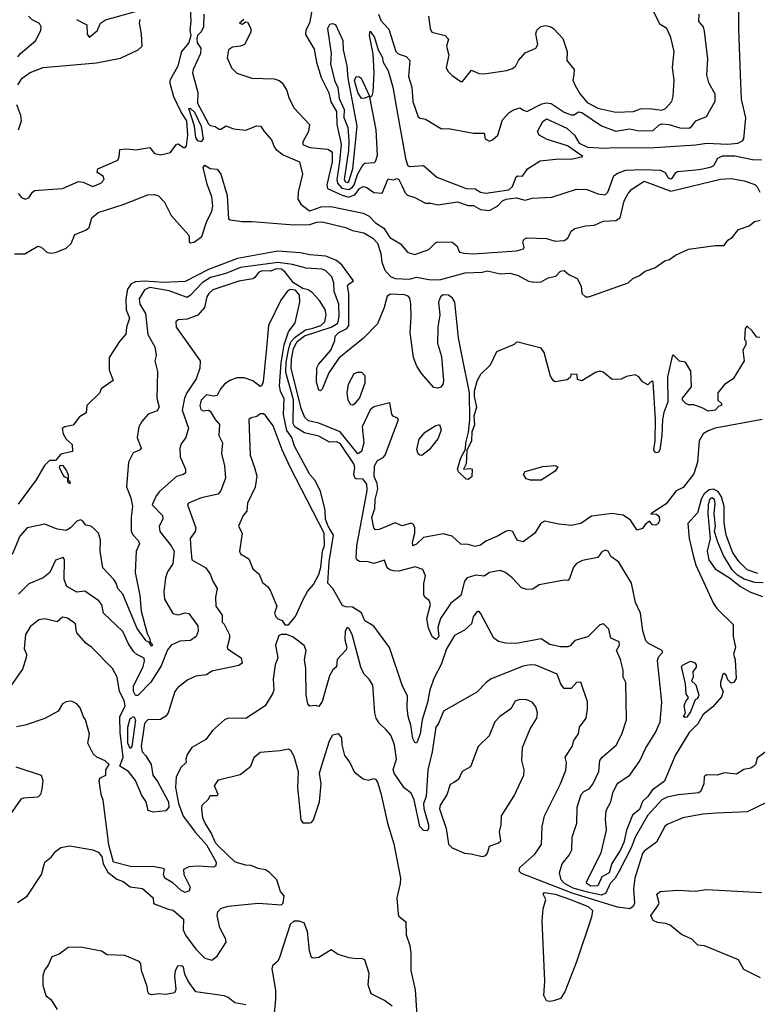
# Model space of a CAD drawing. Extents: x 1552033 to 1694788, y 811965 to 917215.
# Tile 178 of 256: x 1634774 to 1638921, y 848516 to 854054. Entities that reach past the tile are written whole.
import ezdxf

# ---------------------------------------------------------------- set-up
doc = ezdxf.new("R2010")
doc.units = 0

msp = doc.modelspace()

# ---------------------------------------------------------------- linework, layer by layer
at = {"layer": '0CON20XD'}
for points in [[(1636415.8, 854105), (1636402.5, 854035), (1636383.3, 853995), (1636381.2, 853971.2), (1636428.9, 853888.9), (1636442.8, 853815), (1636469.6, 853729.6), (1636512.6, 853642.6), (1636522.6, 853592.6), (1636555, 853537.5), (1636557.5, 853465), (1636582.2, 853355), (1636571.3, 853255), (1636557.4, 853155), (1636560.6, 853135), (1636585, 853107.5), (1636625, 853099.7), (1636645, 853111.5), (1636654.2, 853125), (1636675, 853187.2), (1636705, 853239.1), (1636715, 853246.5), (1636768.7, 853251.3), (1636775, 853255.8), (1636785, 853291.4), (1636777.6, 853435), (1636741.7, 853618.3), (1636755, 853626.7), (1636762.1, 853647.9), (1636766.1, 853756.1), (1636761.9, 853861.9), (1636741.1, 853965), (1636745, 853990), (1636768.8, 853955), (1636788.8, 853885), (1636811.2, 853845), (1636816.7, 853815), (1636845, 853766.7), (1636871.1, 853675), (1636898.7, 853525), (1636943, 853275), (1636955.2, 853235.2), (1636965, 853228.7), (1637045, 853234.4), (1637118.7, 853168.7), (1637284.7, 853105.3), (1637335, 853102.1), (1637365.6, 853085), (1637395, 853078.8), (1637525, 853096.8), (1637544, 853116), (1637565, 853170), (1637575, 853176), (1637601.2, 853175), (1637628.8, 853215), (1637700.2, 853259.8), (1637805, 853271.6), (1637875, 853269.6), (1637940, 853285), (1637853.8, 853345), (1637739.3, 853380.7), (1637693.8, 853405), (1637685.5, 853425), (1637715, 853480.8), (1637735, 853497.5), (1637850.3, 853445), (1637892.4, 853405), (1637919.7, 853359.7), (1637966.9, 853336.9), (1638065, 853331.6), (1638115, 853336.2), (1638315, 853332.7), (1638575, 853350.9), (1638635, 853360.2), (1638755.2, 853354.8), (1638811.1, 853358.9), (1638837.6, 853372.4), (1638845.8, 853385), (1638856.8, 853503.2), (1638832, 853608), (1638826.5, 853746.5), (1638816.5, 854003.5), (1638818.3, 854295)], [(1634765, 853077.1), (1634784.7, 853054.7), (1634805, 853044.5), (1634825, 853052.5), (1634845, 853084.7), (1634857.1, 853092.9), (1635015, 853105.3), (1635105, 853144.4), (1635130.3, 853140.3), (1635185, 853115.8), (1635230, 853135), (1635248, 853155), (1635243.9, 853173.9), (1635210, 853195), (1635212.5, 853215), (1635325, 853263.8), (1635333, 853283), (1635336.7, 853323.3), (1635375, 853328), (1635425, 853322), (1635505.6, 853335.6), (1635532.3, 853302.3), (1635565, 853293.5), (1635622.5, 853307.5), (1635655, 853353.3), (1635665, 853355.6), (1635695, 853335.4), (1635705, 853335.5), (1635712.5, 853345), (1635719.7, 853405), (1635712.8, 853485), (1635681, 853535), (1635640.6, 853620.6), (1635620.6, 853695), (1635620.5, 853715), (1635665.6, 853795), (1635685.7, 853875), (1635725, 853921.6), (1635737.6, 853965), (1635732.1, 853995), (1635737.1, 854045), (1635730.8, 854189.2)], [(1635092.2, 854055), (1635151.4, 854025), (1635153.3, 853973.3), (1635165, 853956.7), (1635208.6, 853991.4), (1635228.7, 854035), (1635255.6, 854054.4), (1635512.8, 854125)], [(1638125, 853534.7), (1638225, 853538.6), (1638265, 853552.3), (1638314.7, 853555.3), (1638385, 853544.7), (1638404.2, 853555), (1638440, 853595), (1638448.8, 853625), (1638453.3, 853715), (1638444.1, 853785), (1638454.6, 853874.6), (1638435.8, 853955), (1638412.5, 854005), (1638375, 854026.7), (1638335, 854103.6)], [(1634762.8, 853687.2), (1634787.5, 853725), (1634832.7, 853757.3), (1634905, 853785.9), (1635205, 853811.3), (1635341.3, 853838.7), (1635440, 853885), (1635462.5, 853905), (1635459.4, 853975), (1635446.9, 854035), (1635451.9, 854055)], [(1634763.5, 853845), (1634778.2, 853865), (1634865, 853937.4), (1634893.4, 853995), (1634894.6, 854015), (1634885, 854033.5), (1634844.3, 854054.3), (1634824.1, 854075)], [(1635809, 854085), (1635806.7, 854015), (1635794.7, 853985.3), (1635774.2, 853965), (1635769.5, 853950.5), (1635771.4, 853925), (1635791.3, 853895), (1635790.1, 853865), (1635748.3, 853775), (1635745.4, 853755), (1635774.7, 853645), (1635772.7, 853585), (1635835, 853469.4), (1635845, 853459.4), (1635872.7, 853452.7), (1635895, 853438.8), (1635905, 853438.8), (1635935, 853456.7), (1635975, 853441.2), (1636045, 853432.5), (1636105, 853456.7), (1636130, 853455), (1636147.5, 853425), (1636188.8, 853378.8), (1636206.7, 853335), (1636216.7, 853325), (1636254.3, 853294.3), (1636346.7, 853255), (1636364, 853185), (1636338.6, 853085), (1636337.5, 853045), (1636355, 853016.2), (1636395, 852984), (1636405, 852980), (1636468.2, 853001.8), (1636523.7, 853003.7), (1636705, 852965.3), (1636739.2, 852949.2), (1636775, 852911.3), (1636820.8, 852880.8), (1636855, 852828.6), (1636915, 852794.2), (1636955.3, 852745.3), (1636995, 852733.2), (1637075, 852762.5), (1637111.2, 852798.8), (1637125, 852804.5), (1637205, 852802), (1637232.3, 852782.3), (1637247.3, 852747.3), (1637271.3, 852741.3), (1637325, 852737.5), (1637566.4, 852753.6), (1637606.2, 852765), (1637610, 852775), (1637602, 852805), (1637610.3, 852819.7), (1637625, 852828), (1637735, 852823.6), (1637785, 852809.2), (1637835, 852813.2), (1637855.1, 852824.8), (1637875, 852864.4), (1637895, 852879.6), (1637955, 852894.4), (1638005, 852897.7), (1638055, 852920.3), (1638125, 852925.7), (1638149.4, 852940.6), (1638172.8, 853035), (1638195, 853077.2), (1638215, 853100.5), (1638285, 853145.4), (1638435, 853090.7), (1638715, 853157.7), (1638775, 853161.8), (1638847.3, 853147.3), (1638906.8, 853126.8), (1638920.4, 853115), (1638935, 853083.3)], [(1636033.8, 854056.2), (1636010, 854035), (1636025, 854029.2), (1636045, 854042.5), (1636055, 854040), (1636074.2, 854005), (1636072.5, 853985), (1636037.8, 853915), (1636015, 853905.8), (1635969.8, 853900.2), (1635948, 853885), (1635940, 853840), (1635964.1, 853784.1), (1635995, 853754.5), (1636078.8, 853725), (1636205, 853721.1), (1636231.9, 853711.9), (1636248.7, 853698.7), (1636276.2, 853656.2), (1636287.6, 853615), (1636317.1, 853557.1), (1636402.5, 853465), (1636398, 853425), (1636365, 853366.7), (1636365, 853352.9), (1636405, 853335.3), (1636505.6, 853325.6), (1636525, 853315.2), (1636531, 853305), (1636529.8, 853255), (1636500, 853125), (1636504.1, 853104.1), (1636586.8, 853066.8), (1636625, 853056.1), (1636659.2, 853070.8), (1636685, 853104.2), (1636705, 853115.3), (1636725, 853111.3), (1636765, 853081.8), (1636812.2, 853077.8), (1636845, 853158.8), (1636875, 853154), (1636895, 853162), (1636905, 853156), (1636925, 853117.1), (1636941.3, 853081.3), (1636955, 853067.3), (1636995, 853054.5), (1637055, 853021.9), (1637085, 853023.1), (1637125, 853013.6), (1637235, 853029.6), (1637295, 853010), (1637325, 853008.6), (1637365, 852986.2), (1637415, 852981.2), (1637462.2, 853007.8), (1637488, 853035), (1637508.8, 853045), (1637565, 853053), (1637615, 853039.2), (1637655, 853049.8), (1637765, 853056.1), (1637905, 853100.6), (1637965, 853098.8), (1638025, 853074.5), (1638065, 853070), (1638081.1, 853085), (1638113.9, 853176.1), (1638135, 853190.8), (1638182.8, 853207.2), (1638275, 853211.8), (1638377.5, 853207.5), (1638403.8, 853195), (1638420.8, 853165), (1638435, 853159.6), (1638445, 853163.9), (1638462.9, 853195), (1638475, 853200.5), (1638595, 853211.7), (1638658, 853225), (1638677.5, 853235), (1638700, 853275), (1638725, 853288.1), (1638795, 853289.2), (1638895, 853267.8), (1638944.3, 853265.7)], [(1636790.5, 854085), (1636805, 854050), (1636850.2, 854000.2), (1636888.2, 853875), (1636901.8, 853861.8), (1636947.1, 853847.1), (1636967.1, 853825), (1636960.3, 853735), (1636979.4, 853675), (1636983.6, 853595), (1637015, 853508.8), (1637025, 853500), (1637055.6, 853495.6), (1637145, 853440.7), (1637185, 853443.2), (1637325, 853416.7), (1637385, 853415.8), (1637390.6, 853385), (1637415, 853371.4), (1637431.9, 853378.1), (1637462.9, 853405), (1637488.3, 853491.7), (1637525, 853530), (1637546.7, 853545), (1637585, 853558), (1637605.8, 853545.8), (1637625, 853538), (1637709.2, 853580.8), (1637735, 853586.1), (1637763, 853583), (1637835, 853534.8), (1637875, 853519.5), (1637890.8, 853519.2), (1637915, 853536), (1637935, 853531.5), (1638045, 853457), (1638125, 853426.7), (1638205, 853440.8), (1638255, 853428.9), (1638335, 853431.7), (1638368.3, 853461.7), (1638385, 853468.3), (1638424.2, 853465), (1638485, 853445.6), (1638538, 853445), (1638553.1, 853455), (1638575, 853485.5), (1638635, 853510.5), (1638684.7, 853595.3), (1638684.5, 853635), (1638649.3, 853699.3), (1638637.2, 853745), (1638643.8, 853835), (1638625, 853990), (1638618.8, 854015), (1638592.9, 854045), (1638594.2, 854085)], [(1637072, 854075), (1637081.5, 854005), (1637091.4, 853985), (1637165.6, 853965.6), (1637184.7, 853945), (1637174.1, 853905), (1637186, 853855), (1637171.3, 853785), (1637180.4, 853765), (1637205, 853740.8), (1637255, 853706), (1637263.8, 853706.2), (1637315, 853771.2), (1637355, 853751.2), (1637385, 853750), (1637511.7, 853768.3), (1637545, 853779.2), (1637563.8, 853795), (1637578.1, 853825), (1637615, 853868), (1637676.2, 853895), (1637686.7, 853915), (1637676.5, 853975), (1637681.7, 853995), (1637704.3, 854015.7), (1637730.9, 854020.9), (1637756.6, 854016.6), (1637775.6, 854005.6), (1637828.5, 853948.5), (1637851.8, 853875), (1637849.4, 853825), (1637890.8, 853775), (1637890, 853745), (1637884.6, 853715), (1637896.2, 853685), (1637924.5, 853635), (1637965, 853589.4), (1638025, 853555.9), (1638125, 853534.7)], [(1636615, 853138.2), (1636625, 853144.6), (1636646, 853215), (1636671.9, 853455), (1636621, 853725), (1636615.7, 853795.7), (1636594.8, 853885), (1636593, 853935), (1636550.6, 854025), (1636535, 854032), (1636515, 854027.9), (1636503.6, 854005), (1636525.6, 853865), (1636521.1, 853805), (1636545, 853708.6), (1636562.5, 853672.5), (1636570.3, 853610.3), (1636598.4, 853548.4), (1636595.9, 853505), (1636618.1, 853448.1), (1636623.5, 853375), (1636621.9, 853318.1), (1636598.8, 853155), (1636605, 853141.7), (1636615, 853138.2)], [(1636695, 853611.1), (1636675, 853645.4), (1636657.1, 853713), (1636665, 853734.1), (1636683.6, 853733.6), (1636694.7, 853724.7), (1636740, 853625), (1636715, 853612.1), (1636695, 853611.1)], [(1634766.5, 853435), (1634783.7, 853485), (1634779.8, 853515), (1634758.5, 853575)], [(1635795, 853366.4), (1635775, 853372.4), (1635765, 853391.8), (1635756, 853456), (1635725, 853555.4), (1635735, 853554.7), (1635756.8, 853535), (1635794.9, 853455), (1635805.6, 853385), (1635795, 853366.4)], [(1634745, 852736.6), (1634802.9, 852737.1), (1634875, 852780.6), (1634895, 852774.4), (1634926.4, 852746.4), (1634945, 852740.6), (1634975, 852745.6), (1635035, 852769.5), (1635063.1, 852795), (1635083.3, 852846.7), (1635145, 852870), (1635163.5, 852885), (1635179.8, 852940.2), (1635215, 852969.2), (1635355.9, 853014.1), (1635495, 853069.7), (1635531.5, 853071.5), (1635553.6, 853063.6), (1635588.8, 853028.8), (1635625, 852952.5), (1635722.5, 852845), (1635727.5, 852835), (1635726.2, 852805), (1635735, 852800), (1635755, 852802), (1635797.7, 852835), (1635823.3, 852915), (1635855, 852977.5), (1635860, 853005), (1635855, 853058.8), (1635828.6, 853128.6), (1635805, 853222.5), (1635815, 853235.4), (1635845, 853217.9), (1635885, 853213.1), (1635905.4, 853185.4), (1635939.9, 853065), (1635947.2, 852935), (1635958.1, 852928.1), (1636025, 852918.8), (1636080.9, 852919.1), (1636315, 852900), (1636405, 852901.7), (1636445, 852915.8), (1636475, 852918.2), (1636605, 852884.7), (1636645, 852867.9), (1636709.2, 852855), (1636760, 852825), (1636785, 852797.8), (1636805, 852740), (1636810.1, 852690.1), (1636827.2, 852645), (1636859.5, 852609.5), (1636885, 852598.1), (1636965, 852594.5), (1637005.5, 852605.5), (1637075, 852593.4), (1637135, 852591.6), (1637279.3, 852630.7), (1637373.8, 852635), (1637405, 852641.9), (1637475.5, 852624.5), (1637531.2, 852628.8), (1637576.2, 852616.2), (1637635, 852583.8), (1637665, 852577.3), (1637705, 852578.9), (1637745, 852602.3), (1637788.7, 852611.3), (1637815, 852638.9), (1637835, 852644.4), (1637861.6, 852621.6), (1637908.9, 852598.9), (1637930, 852555), (1637935.4, 852515), (1637954.5, 852495), (1637973.3, 852495), (1638195, 852574), (1638221.3, 852598.7), (1638258.4, 852615), (1638290.8, 852639.2), (1638345, 852658.8), (1638401.6, 852698.4), (1638427.3, 852705), (1638460.5, 852729.5), (1638535, 852762.9), (1638685, 852783.9), (1638735, 852783.5), (1638755, 852814.2), (1638780, 852830), (1638815.5, 852874.5), (1638875, 852894.8), (1638905, 852920), (1638936.4, 852926.4)], [(1638935, 852267.5), (1638918.3, 852268.3), (1638892.5, 852305), (1638865, 852330), (1638853, 852317), (1638850, 852255), (1638857, 852247), (1638857.5, 852225), (1638840, 852195), (1638847.5, 852135), (1638786.2, 852035), (1638737, 852003), (1638700, 851955), (1638700, 851915), (1638720, 851895), (1638720, 851885), (1638705, 851880), (1638685, 851857.5), (1638645, 851852.5), (1638615, 851870), (1638565, 851887.5), (1638535, 851887.5), (1638520, 851895), (1638500, 851915), (1638500, 851925), (1638551.7, 851988.3), (1638547, 852077), (1638518.3, 852128.3), (1638483, 852133), (1638448.3, 852168.3), (1638441.7, 852161.7), (1638415.9, 852044.1), (1638417.5, 851905), (1638395.7, 851845), (1638388.8, 851805), (1638384.6, 851715), (1638372.7, 851635), (1638365, 851621.1), (1638355, 851617.8), (1638343.9, 851623.9), (1638340, 851635), (1638346.7, 851685), (1638348.9, 851805), (1638335, 852020), (1638325, 852020), (1638305, 852000), (1638275, 852017.5), (1638255.8, 852045.8), (1638233.9, 852056.1), (1638185, 852046.7), (1638155, 852032.5), (1638105, 852030), (1638055, 852072.5), (1638035, 852076.7), (1638011.2, 852068.8), (1637935, 852023.3), (1637910.7, 852030.7), (1637908.3, 852058.3), (1637875, 852060), (1637868.3, 852041.7), (1637851.7, 852028.3), (1637785, 852017.5), (1637775, 852022.5), (1637758.7, 852048.7), (1637722.1, 852182.1), (1637705, 852207.5), (1637575, 852239.5), (1637565, 852238.6), (1637553.4, 852226.6), (1637454.2, 852185.8), (1637418.9, 852111.1), (1637365, 852059.2), (1637345.4, 852025), (1637330, 851965), (1637329.6, 851935), (1637341.8, 851875), (1637327.2, 851825), (1637330.3, 851775), (1637315.3, 851735), (1637314.1, 851685), (1637288.3, 851631.7), (1637284.2, 851555.8), (1637270, 851525), (1637305, 851530), (1637317.5, 851525), (1637316.4, 851483.6), (1637295, 851467.5), (1637285, 851470), (1637240.7, 851510.7), (1637236.2, 851525), (1637255, 851590), (1637281.2, 851638.8), (1637282.2, 851675), (1637297.5, 851735), (1637305.5, 851805.5), (1637303.3, 851955), (1637260.2, 852169.8), (1637241, 852265), (1637221, 852465), (1637207.4, 852487.4), (1637185, 852504.4), (1637155, 852506.3), (1637139.8, 852495), (1637129, 852465), (1637136.8, 852395), (1637124.2, 852325), (1637123.1, 852235), (1637145, 852160), (1637156.8, 852023.2), (1637153.8, 852005), (1637142.3, 851987.7), (1637125, 851981.4), (1637102.9, 851985), (1637035, 852061.4), (1637007.5, 852105), (1636987.9, 852155), (1636968.7, 852295), (1636974.4, 852385), (1636973.6, 852455), (1636967.1, 852487.1), (1636958.2, 852498.2), (1636936.5, 852506.5), (1636859.4, 852510.6), (1636840.3, 852499.7), (1636831.9, 852471.9), (1636823.7, 852435), (1636786.4, 852343.6), (1636706.7, 852263.3), (1636569, 852151), (1636511.7, 852068.3), (1636475, 851976.7), (1636465, 851966.7), (1636455, 851970), (1636443.1, 852015), (1636445, 852096.7), (1636454.3, 852115), (1636524, 852195), (1636545, 852250), (1636548, 852275), (1636568.9, 852295), (1636612.9, 852317.1), (1636624.5, 852335), (1636624.8, 852515), (1636616, 852555), (1636620.4, 852565), (1636650, 852585), (1636585.1, 852675.1), (1636551.5, 852701.5), (1636495, 852723.5), (1636405, 852731), (1636352, 852742), (1636225, 852751.6), (1635999.3, 852710.7), (1635835, 852648.3), (1635705, 852581.9), (1635585, 852576.9), (1635475, 852584), (1635425, 852579.1), (1635401.4, 852568.6), (1635380.6, 852539.4), (1635370.7, 852485), (1635372.9, 852422.9), (1635391.9, 852375), (1635374, 852325), (1635370.6, 852285), (1635335, 852244.5), (1635277.1, 852155), (1635276.9, 852085), (1635300, 852025), (1635232.7, 851977.3), (1635223.8, 851955), (1635152, 851885), (1635147, 851843), (1635109.1, 851820.9), (1635075, 851773.3), (1635026.7, 851763.3), (1635013.3, 851755), (1635018.8, 851725), (1635034.3, 851695), (1635069.4, 851665), (1635070, 851625), (1635005, 851610), (1634975.6, 851574.4), (1634942, 851575), (1634914.1, 851545.9), (1634865.4, 851465), (1634765, 851329.2)], [(1638948.8, 851805), (1638685, 851755.8), (1638645, 851742.4), (1638616.8, 851725), (1638594.9, 851684.9), (1638585.1, 851565), (1638565, 851500.4), (1638505, 851423.5), (1638465, 851403.8), (1638408.5, 851331.5), (1638322.5, 851275), (1638355, 851272.7), (1638369.1, 851259.1), (1638371.5, 851235), (1638362.2, 851217.8), (1638349.1, 851210.9), (1638332.8, 851212.8), (1638315, 851232.5), (1638290, 851215), (1638275, 851192.5), (1638245, 851182.5), (1638208.6, 851238.6), (1638167.9, 851267.9), (1638139.1, 851270.9), (1638105, 851276.1), (1637989.3, 851260.7), (1637929.8, 851220.2), (1637875, 851209.4), (1637805.7, 851215.7), (1637725, 851233.3), (1637702.1, 851217.9), (1637670, 851165), (1637605, 851117.1), (1637575, 851124.2), (1637564.4, 851135), (1637547.5, 851175), (1637525, 851180), (1637505, 851175.4), (1637465, 851150.6), (1637395, 851121.2), (1637365, 851098.9), (1637335, 851091.5), (1637295, 851102.5), (1637255, 851104.2), (1637205, 851149.7), (1637155, 851161.3), (1637045, 851142), (1637005, 851104.7), (1636985, 851094.4), (1636981.8, 851115), (1636995.3, 851165), (1636996.2, 851195), (1636987.9, 851215), (1636975, 851221.8), (1636925, 851207.5), (1636885, 851224.2), (1636795, 851187.1), (1636774.5, 851184.5), (1636765, 851196.7), (1636753.9, 851253.9), (1636770.5, 851305), (1636772.1, 851355), (1636787.5, 851415), (1636783.7, 851445), (1636766.1, 851485), (1636767.9, 851545), (1636785, 851574.8), (1636818.2, 851591.9), (1636828.4, 851605), (1636902.9, 851805), (1636896, 851815), (1636875, 851822.5), (1636866.7, 851835), (1636855, 851900), (1636765, 851876.9), (1636745, 851859.4), (1636699.7, 851765), (1636709.3, 851675), (1636695, 851625.2), (1636675, 851611.6), (1636575, 851736), (1636455, 851784.4), (1636397.4, 851797.4), (1636377.5, 851817.5), (1636356.8, 851866.8), (1636300.7, 852095), (1636302.2, 852145), (1636314, 852204), (1636334.4, 852245), (1636375, 852275.2), (1636526, 852324), (1636563.5, 852346.5), (1636569.4, 852385), (1636567.3, 852455), (1636542.2, 852525), (1636539.8, 852575), (1636528, 852608), (1636495, 852642.5), (1636475, 852651.8), (1636385, 852656.5), (1636307.3, 852677.3), (1636225, 852689.1), (1636015, 852660.9), (1635932.5, 852627.5), (1635845.7, 852604.3), (1635800.2, 852575), (1635735, 852504.7), (1635715, 852491.9), (1635615, 852528.9), (1635505, 852547.6), (1635475.4, 852535), (1635446.2, 852483.8), (1635448.5, 852455), (1635480.7, 852400.7), (1635495, 852283.8), (1635533.2, 852213.2), (1635541.9, 852165), (1635533.1, 852135), (1635549.1, 852075), (1635544.4, 851925.6), (1635557.1, 851875), (1635545.9, 851854.1), (1635496.2, 851835), (1635460, 851795), (1635443.3, 851765), (1635433.5, 851705), (1635457.1, 851645), (1635447.5, 851632.5), (1635411.4, 851618.6), (1635386.2, 851565), (1635373.7, 851426.3), (1635398, 851365), (1635408, 851318), (1635400, 851255), (1635401.1, 851175), (1635411.2, 851155), (1635440.5, 851125), (1635446.9, 851105), (1635428.5, 851065), (1635423.2, 850945), (1635448.5, 850815), (1635456.9, 850726.9), (1635490.6, 850600.6), (1635503.5, 850575), (1635508.3, 850548.3), (1635515, 850546.9), (1635520, 850535), (1635515, 850530.6), (1635501.8, 850551.8), (1635485, 850561), (1635435, 850630.5), (1635352.8, 850822.8), (1635325.4, 850855.4), (1635316.7, 850885), (1635303.3, 850905), (1635240.8, 850970.8), (1635225.4, 851065), (1635228.9, 851128.9), (1635216.1, 851165), (1635195, 851188.9), (1635175, 851205.3), (1635145, 851210.6), (1635127.3, 851235), (1635115, 851241.8), (1635095, 851233.6), (1635059.5, 851195), (1635035, 851180.6), (1634985, 851187.5), (1634915, 851215.9), (1634815, 851196.5), (1634775, 851148.2), (1634732.2, 851045)], [(1636665.4, 851025), (1636669.1, 851095), (1636728.4, 851405), (1636725, 851442), (1636705, 851468.8), (1636665, 851472), (1636657.5, 851477.5), (1636652.5, 851495), (1636657.5, 851535), (1636653.3, 851555), (1636575, 851669.5), (1636555, 851679.6), (1636515, 851677.9), (1636455, 851711.5), (1636375, 851729.7), (1636320.3, 851765), (1636311.9, 851781.9), (1636313.4, 851916.6), (1636270.3, 852070.2), (1636272.2, 852127.8), (1636287.1, 852205), (1636298.6, 852241.4), (1636321.9, 852268.1), (1636380.8, 852309.2), (1636421.8, 852318.2), (1636466.7, 852335), (1636490, 852355), (1636497, 852395), (1636491.8, 852425), (1636459.2, 852475), (1636419.1, 852519.1), (1636395.2, 852535.2), (1636365, 852542.6), (1636313.3, 852575), (1636267.2, 852635), (1636245, 852651.2), (1636215, 852652.9), (1636185, 852640.7), (1636135, 852642.1), (1636117, 852633), (1636096.6, 852603.4), (1636085, 852596.2), (1636005, 852583), (1635860.5, 852535), (1635836.7, 852515), (1635825.9, 852495), (1635813.6, 852435), (1635775, 852392.5), (1635715, 852370.4), (1635664.5, 852365.5), (1635650.8, 852355), (1635652.9, 852325), (1635787.8, 852135), (1635787.5, 852095), (1635765.4, 852035), (1635714.2, 851955.8), (1635699.5, 851925), (1635687.6, 851857.6), (1635722.6, 851757.4), (1635707.1, 851705), (1635681.5, 851668.5), (1635673.6, 851645), (1635676.9, 851595), (1635705.4, 851525), (1635706.9, 851505), (1635694.6, 851495.4), (1635655, 851484.4), (1635560.4, 851399.6), (1635540.8, 851375), (1635518.5, 851325), (1635577.5, 851265), (1635578.5, 851245), (1635558.1, 851205), (1635562.5, 851175), (1635626.1, 851095), (1635642.9, 851065), (1635635, 850993.3), (1635605, 850948), (1635593.3, 850915), (1635584.4, 850835), (1635588.1, 850795), (1635635, 850713.3), (1635665, 850706), (1635705, 850718.6), (1635725, 850714), (1635775.7, 850645), (1635778.1, 850615), (1635766, 850584), (1635735, 850561.9), (1635675, 850558.1), (1635626, 850535), (1635605, 850510), (1635570, 850420), (1635511.4, 850328.6), (1635437.6, 850252.4), (1635425, 850251.8), (1635413.8, 850275), (1635414.3, 850305), (1635468.8, 850415), (1635476.2, 850445), (1635473, 850463), (1635432.7, 850482.7), (1635415, 850498.9), (1635385, 850543.1), (1635353.4, 850613.4), (1635245.3, 850715.3), (1635235, 850763.3), (1635219.4, 850785), (1635139.1, 850839.1), (1635095, 850833.8), (1635038.9, 850865), (1635023.1, 850905), (1635026.2, 851015), (1635018.3, 851028.3), (1634975, 851013.3), (1634944, 850945), (1634905, 850914.5), (1634825, 850880), (1634767.6, 850822.4)], [(1638980, 849945), (1638919.7, 849900.3), (1638911.2, 849865), (1638902.5, 849855), (1638884.5, 849844.5), (1638845, 849835.8), (1638805, 849810.8), (1638737.2, 849817.2), (1638695, 849803.8), (1638635, 849807.1), (1638622.5, 849795), (1638620, 849755), (1638603.3, 849715), (1638592.5, 849705), (1638475.5, 849694.5), (1638415, 849680), (1638385, 849666.5), (1638305, 849578.9), (1638234.4, 849455), (1638211.2, 849395), (1638144.8, 849265), (1638121.4, 849225), (1638094.3, 849195.7), (1638070.1, 849139.9), (1638045, 849129.9), (1637967.1, 849147.1), (1637885, 849169.8), (1637836.5, 849195), (1637818.2, 849215), (1637808.5, 849255), (1637823.6, 849305), (1637863.3, 849355), (1637877.5, 849385), (1637880, 849455), (1637906.7, 849535), (1637907.5, 849625), (1637931.1, 849695), (1637945, 849713.1), (1637975, 849726.9), (1637995.8, 849754.2), (1638029.5, 849825), (1638035, 849886.7), (1638048.8, 849905), (1638127.4, 849972.6), (1638159.7, 850035), (1638186.2, 850115), (1638182, 850325), (1638167.5, 850355), (1638167.5, 850395), (1638152.3, 850455), (1638130, 850505), (1638146.2, 850535), (1638145.4, 850555), (1638098.1, 850575), (1638086.4, 850626.4), (1638056.7, 850655), (1638035, 850650), (1637967.7, 850582.3), (1637895, 850562), (1637868.1, 850531.9), (1637855, 850527.1), (1637815, 850525.6), (1637755, 850539.1), (1637705, 850571.2), (1637565, 850545.5), (1637505, 850546.2), (1637466.1, 850556.1), (1637440, 850575), (1637365, 850716.7), (1637355, 850727.5), (1637345, 850724), (1637322.9, 850695), (1637314, 850655), (1637275, 850620), (1637219.5, 850590.5), (1637173.8, 850515), (1637143.4, 850426.6), (1637105, 850352.1), (1637080.5, 850285), (1637066.8, 850213.2), (1637036.4, 850116.4), (1637025, 850036.2), (1637008.7, 849991.3), (1637005, 849983.8), (1636995, 849988.8), (1636985, 850011.2), (1636973.3, 850085), (1636957.4, 850135), (1636951.6, 850185), (1636955, 850250), (1636925.7, 850305), (1636852.8, 850522.8), (1636765, 850643.1), (1636715, 850672.5), (1636695, 850717.9), (1636645, 850750.4), (1636605, 850751.5), (1636589.3, 850759.3), (1636534.1, 850854.1), (1636506.2, 850885), (1636513.8, 851003.8), (1636538.1, 851155), (1636507.8, 851205), (1636493.5, 851245), (1636490.8, 851295), (1636465, 851402.9), (1636433.3, 851463.3), (1636405.9, 851495.9), (1636318.4, 851655), (1636303.8, 851703.8), (1636275, 851742.9), (1636256.7, 851833.3), (1636261.7, 851921.7), (1636241.1, 851965), (1636235.3, 851995.3), (1636243.4, 852125), (1636261.1, 852225), (1636285, 852297.9), (1636321.8, 852348.2), (1636349.4, 852465), (1636347.4, 852505), (1636325, 852532.4), (1636295, 852536.3), (1636277.7, 852525), (1636242.8, 852477.2), (1636172.8, 852335), (1636161.6, 852208.4), (1636142.6, 852017.4), (1636135, 851996.4), (1636125, 851991.8), (1636085, 852023.1), (1636035, 852040.5), (1635995, 852039.5), (1635955, 852024.5), (1635925, 852004.4), (1635901.9, 851978.1), (1635885, 851941.1), (1635865, 851937.3), (1635825, 851944.1), (1635794.2, 851915), (1635787, 851885), (1635791.8, 851861.8), (1635805, 851853.8), (1635835, 851856.9), (1635845, 851852), (1635872.9, 851805), (1635897.6, 851777.6), (1635893.3, 851715), (1635913.8, 851675), (1635908.9, 851615), (1635925.5, 851545), (1635931.8, 851475), (1635905, 851405.8), (1635889.2, 851385), (1635795, 851365.5), (1635723.3, 851335), (1635716.7, 851325), (1635764.6, 851195), (1635761.1, 851175), (1635731.8, 851135), (1635736.2, 851076.2), (1635741.1, 851015), (1635820.2, 850970.2), (1635844.6, 850934.6), (1635859.1, 850895), (1635884.4, 850855), (1635874.5, 850805.5), (1635877.5, 850755), (1635912, 850705), (1635912.5, 850665), (1635924.1, 850654.1), (1635953.8, 850593.8), (1635954.2, 850575), (1635939.5, 850525), (1635942.2, 850515), (1636019.4, 850465), (1636025.5, 850435), (1636005, 850422.2), (1635855, 850390), (1635825, 850368.9), (1635765, 850362.1), (1635719.7, 850340.2), (1635662.3, 850297.7), (1635646.5, 850275), (1635608.6, 850155), (1635595, 850136), (1635565, 850118), (1635495, 850116.5), (1635475, 850095.7), (1635456.1, 849965), (1635462.5, 849935), (1635483.4, 849913.4), (1635512.2, 849865), (1635521.5, 849805), (1635549.4, 849769.4), (1635611.1, 849655), (1635612.3, 849625), (1635595, 849603.3), (1635525, 849597), (1635496.7, 849606.7), (1635484.4, 849654.4), (1635459.9, 849689.9), (1635424.3, 849775), (1635385, 849825.2), (1635337.7, 849855), (1635355.4, 849905), (1635339, 850045), (1635337.4, 850132.6), (1635367.5, 850195), (1635360.4, 850225), (1635335.3, 850275), (1635322.5, 850355), (1635295.3, 850405), (1635177.1, 850525), (1635145, 850546.9), (1635095.7, 850605), (1635091.7, 850621.7), (1635086.9, 850655), (1635043.1, 850686.9), (1635015, 850693.3), (1634985, 850667.5), (1634915, 850683.1), (1634882, 850678), (1634831.8, 850638.2), (1634805.7, 850595), (1634798.8, 850515), (1634811.2, 850485), (1634810.5, 850465), (1634790, 850400), (1634715, 850293.1)], [(1636645, 851885.7), (1636635, 851888.6), (1636621.3, 851915), (1636614.2, 851955), (1636622.2, 852005), (1636655, 852064.6), (1636675, 852072.3), (1636695, 852071.6), (1636715, 852052.9), (1636715, 852009.2), (1636685, 851927.8), (1636655, 851891.4), (1636645, 851885.7)], [(1636285, 850650), (1636325, 850697.5), (1636367, 850793), (1636392.7, 850837.3), (1636425, 850876.5), (1636455, 850933.3), (1636467, 850975), (1636475.9, 851065), (1636487.1, 851097.1), (1636486.6, 851165), (1636295, 851536.7), (1636249.7, 851635), (1636199.8, 851769.8), (1636155, 851828.6), (1636145, 851836.9), (1636125, 851838), (1636108, 851822), (1636074.5, 851815.5), (1636061.4, 851805), (1636070.3, 851605), (1636094.3, 851535), (1636106.2, 851486.2), (1636098.2, 851425), (1636054.7, 851335), (1636050, 851290), (1636030, 851265), (1636004, 851205), (1636024.3, 851165), (1636008.9, 851065), (1636015, 851050), (1636062, 851022), (1636084.4, 850965), (1636120, 850935), (1636138.3, 850888.3), (1636168, 850865), (1636181.4, 850845), (1636220, 850755), (1636206.7, 850715), (1636213.8, 850695), (1636225, 850683.3), (1636250, 850675), (1636265, 850650), (1636285, 850650)], [(1637035, 851603.3), (1637023.8, 851603.8), (1637015, 851612.5), (1637006.4, 851636.4), (1637020, 851695), (1637053.3, 851735), (1637110.3, 851769.7), (1637135, 851777.5), (1637143.3, 851745), (1637125, 851696.2), (1637076.7, 851635), (1637035, 851603.3)], [(1635055, 851443.3), (1635045, 851453.3), (1635043.8, 851473.8), (1635025, 851483.3), (1635017.1, 851495), (1634997.9, 851535), (1635000.9, 851549.1), (1635015.8, 851545.8), (1635036.3, 851516.3), (1635045.5, 851494.5), (1635046.4, 851466.4), (1635056.9, 851455), (1635055, 851443.3)], [(1637705, 851463.8), (1637645, 851464), (1637622.3, 851472.3), (1637606.7, 851495), (1637615, 851512.5), (1637715, 851540), (1637785, 851546.2), (1637798.8, 851538.8), (1637783.8, 851515), (1637705, 851463.8)], [(1638925, 850939.1), (1638865, 850959.2), (1638818.5, 851005), (1638783.2, 851055), (1638746.5, 851155), (1638735.2, 851224.8), (1638734.2, 851315), (1638719.5, 851369.5), (1638701.2, 851401.2), (1638675, 851413.7), (1638650.3, 851409.7), (1638622.3, 851387.7), (1638608.3, 851361.7), (1638585, 851280.8), (1638529.7, 851220.2), (1638537.5, 851135), (1638558.1, 851048.1), (1638575.2, 850985.2), (1638675, 850770.9), (1638695, 850741.1), (1638785, 850652.5), (1638785.7, 850585), (1638798.6, 850525), (1638786.7, 850485), (1638796.4, 850453.6), (1638801.7, 850348.3), (1638790, 850325), (1638775, 850322.5), (1638755, 850340), (1638746.4, 850366.4), (1638735, 850376.7), (1638727, 850373), (1638713.6, 850325), (1638715, 850307.5), (1638730, 850275), (1638720.8, 850245), (1638670.4, 850189.6), (1638617.3, 850145), (1638586.9, 850093.1), (1638538.3, 850045), (1638459.8, 849915), (1638398.6, 849771.4), (1638329.8, 849720.2), (1638305.1, 849685), (1638275, 849656.7), (1638258.9, 849611.1), (1638220.1, 849579.9), (1638185.1, 849494.9), (1638170, 849425), (1638149.9, 849380.2), (1638102.5, 849307.5), (1638087.7, 849255), (1638047.7, 849232.3), (1638025, 849182.4), (1637985, 849179.3), (1637963.4, 849195), (1637960.3, 849205), (1638042.6, 849367.4), (1638073.8, 849495), (1638066.8, 849555), (1638072, 849605), (1638098, 849655), (1638109.7, 849705), (1638127.6, 849745), (1638139.3, 849760.7), (1638205, 849805.4), (1638260.9, 849885), (1638293.3, 849955), (1638349.3, 850045), (1638375.2, 850104.8), (1638383.9, 850215), (1638359.6, 850450.4), (1638367.7, 850472.3), (1638387.5, 850495), (1638385.8, 850505), (1638310, 850545), (1638295, 850560), (1638277.2, 850617.2), (1638264.7, 850715), (1638236.2, 850776.2), (1638213.3, 850885), (1638142.2, 851002.2), (1638096.7, 851035), (1638082.5, 851065), (1638065, 851071.2), (1638045, 851058.8), (1638025, 851028.8), (1637938.5, 851011.5), (1637904.4, 850995.6), (1637888, 850975), (1637865, 850910), (1637855, 850900), (1637835, 850902), (1637693.9, 850876.1), (1637659.4, 850850.6), (1637625, 850849.4), (1637595, 850859.2), (1637542.9, 850915), (1637505, 850944.5), (1637475, 850955.6), (1637415, 850945.3), (1637385, 850923.3), (1637338.9, 850928.9), (1637289.4, 850915), (1637275, 850895.4), (1637254.4, 850815), (1637198.6, 850771.4), (1637139, 850685), (1637125.4, 850635), (1637130, 850585), (1637115, 850568), (1637095, 850580), (1637072.4, 850632.4), (1637063.2, 850686.8), (1637084.4, 850764.4), (1637076.8, 850786.8), (1637053.4, 850803.4), (1637046.4, 850816.4), (1637046.8, 850883.2), (1637056.4, 850925), (1637040.7, 850960.7), (1636996.5, 850976.5), (1636905, 850952.9), (1636875, 850954), (1636855, 850958.9), (1636840.7, 850970.7), (1636825, 851014), (1636765, 850995.5), (1636733.8, 851003.8), (1636685, 851006.2), (1636668.9, 851015), (1636665.4, 851025)], [(1638955, 850885.9), (1638908, 850888), (1638847.4, 850907.4), (1638809, 850929), (1638779.8, 850959.8), (1638731, 851041), (1638699.3, 851115), (1638679.7, 851175), (1638685.5, 851205), (1638679.5, 851275), (1638685.1, 851335), (1638680.3, 851355), (1638665, 851364.7), (1638655, 851358.1), (1638645, 851326.7), (1638642.6, 851275), (1638655.4, 851135.4), (1638639.1, 851065), (1638648.5, 851015), (1638683.5, 850965), (1638765.4, 850915.4), (1638826.9, 850865), (1638878.8, 850835), (1638950.3, 850810.3)], [(1639024.4, 849675.6), (1638865, 849599.1), (1638690.9, 849590.9), (1638614.8, 849585.2), (1638503.3, 849565), (1638415, 849526.2), (1638402.1, 849515), (1638355, 849427.7), (1638285, 849377.8), (1638275, 849364.2), (1638232.2, 849225), (1638224.7, 849165), (1638231.1, 849085), (1638222.9, 849065), (1638205, 849052.3), (1638135, 849062.5), (1637880, 849140), (1637595, 849250.5), (1637582.7, 849265), (1637586.2, 849285), (1637670.4, 849359.6), (1637708.5, 849415), (1637710.9, 849515), (1637724.8, 849575.2), (1637814.5, 849755), (1637845, 849833.3), (1637848.8, 849875), (1637840, 849905), (1637880.8, 849965), (1637889.7, 850000.3), (1637915, 850037.5), (1637920.6, 850075), (1637958.5, 850125), (1637967.3, 850175), (1637967.1, 850217.1), (1637928.3, 850328.3), (1637905, 850326.2), (1637875, 850291.2), (1637835, 850292.5), (1637815.9, 850315.9), (1637795, 850372.2), (1637675, 850423.7), (1637645, 850425.8), (1637605, 850418.1), (1637424, 850346), (1637395.8, 850325), (1637345, 850270.8), (1637157.5, 850165), (1637128.1, 850095), (1637114, 850075), (1637092.5, 849935), (1637068.9, 849835), (1637058.8, 849685), (1637044, 849645), (1637046.3, 849616.3), (1637071.6, 849525), (1637072.2, 849505), (1637065, 849492), (1637045, 849492.5), (1637024.3, 849515), (1636991.7, 849665), (1636975, 849703.1), (1636935, 849732.5), (1636879, 849815), (1636874.5, 849835.5), (1636892.8, 849895), (1636881.4, 849975), (1636860.4, 850030.4), (1636835, 850059.5), (1636795, 850097.9), (1636778.8, 850125), (1636770.3, 850155), (1636760, 850310), (1636739.4, 850345), (1636709.7, 850375), (1636691.5, 850411.5), (1636642.7, 850595), (1636625, 850632), (1636615, 850634.7), (1636603.2, 850615), (1636602.8, 850565), (1636613.2, 850525), (1636609.8, 850510.2), (1636559.2, 850455), (1636555.3, 850414.7), (1636535, 850396.2), (1636515, 850362.9), (1636475, 850218.8), (1636455, 850190), (1636435, 850196.7), (1636405, 850192.5), (1636393.1, 850205), (1636384.1, 850255), (1636382.2, 850405), (1636375.8, 850455), (1636383.8, 850505), (1636374.2, 850534.2), (1636311.7, 850581.7), (1636275, 850596.7), (1636245, 850596.7), (1636230.5, 850589.5), (1636212.5, 850535), (1636225.8, 850465), (1636210, 850425), (1636198.1, 850345), (1636202.9, 850285), (1636197.1, 850265), (1636154.5, 850195.5), (1636045, 850122.5), (1635945, 850125.7), (1635924.4, 850115.6), (1635858, 850055), (1635820, 850005), (1635740.7, 849959.3), (1635715, 849920), (1635707.5, 849895), (1635710, 849875), (1635681.3, 849848.7), (1635653.9, 849795), (1635649.4, 849735), (1635667, 849645), (1635693.8, 849573.8), (1635761.4, 849481.4), (1635825, 849412.3), (1635878.3, 849315), (1635877.3, 849295), (1635865, 849287.3), (1635775, 849292.4)], [(1638515, 850128.5), (1638505.7, 850135), (1638517.5, 850155), (1638509.1, 850195), (1638518.8, 850221.2), (1638532.5, 850235), (1638532.5, 850245), (1638520.8, 850260.8), (1638518.3, 850318.3), (1638495.8, 850415), (1638503.9, 850426.1), (1638545, 850445.5), (1638567.9, 850437.9), (1638577.5, 850425), (1638577.5, 850412.5), (1638558.9, 850385), (1638561.3, 850355), (1638551.4, 850335), (1638575, 850312.2), (1638592.4, 850255), (1638585, 850235.5), (1638572.4, 850227.6), (1638545, 850160.6), (1638525, 850131.3), (1638515, 850128.5)], [(1637375, 849346.1), (1637395, 849353.3), (1637404.3, 849365), (1637414.7, 849405.3), (1637466.3, 849423.7), (1637478.6, 849435), (1637470.8, 849485), (1637480.4, 849525), (1637482.3, 849575), (1637555, 849688.5), (1637608.8, 849805), (1637610, 849835), (1637597.1, 849887.1), (1637600.3, 849959.7), (1637644.5, 850065), (1637682.2, 850125), (1637685.3, 850155), (1637675, 850188.6), (1637655, 850214.6), (1637625, 850228.5), (1637585, 850230.8), (1637560, 850220), (1637535, 850177.5), (1637474.3, 850135), (1637445.7, 850105), (1637413.8, 850025), (1637351.2, 849965), (1637309.1, 849850.9), (1637262, 849825), (1637240.3, 849779.7), (1637215, 849764), (1637195, 849752), (1637176.3, 849693.7), (1637138.5, 849635), (1637134.6, 849615.4), (1637172.2, 849505), (1637185, 849416), (1637206.2, 849395), (1637275, 849365.5), (1637312.6, 849362.6), (1637375, 849346.1)], [(1635775, 849292.4), (1635725, 849288.2), (1635695, 849274), (1635696.7, 849245), (1635732.2, 849175), (1635727, 849153), (1635705, 849144), (1635682.4, 849155), (1635635, 849198.1), (1635589.3, 849225), (1635582, 849245), (1635587.9, 849275), (1635579.9, 849279.9), (1635520.8, 849290.8), (1635405, 849289.7), (1635301.1, 849315), (1635275, 849413.3), (1635243.2, 849663.2), (1635232.3, 849695), (1635221.2, 849775), (1635225, 849787.9), (1635258.5, 849805), (1635257.5, 849835), (1635277.6, 849865), (1635255, 849885.8), (1635207.1, 849905), (1635187.1, 849925), (1635156.9, 849985), (1635166.9, 850035), (1635143.8, 850115), (1635131.9, 850131.9), (1635113.9, 850183.9), (1635095, 850206.7), (1635065, 850220.8), (1635035, 850216.7), (1635014, 850205), (1634990, 850165), (1634915, 850122.9), (1634805, 850085.6), (1634755, 850076.5)], [(1635395, 849953.8), (1635382.2, 849985), (1635381.5, 850075), (1635395, 850122.8), (1635415, 850134.8), (1635424.5, 850115), (1635420.1, 850075), (1635404.1, 849965.9), (1635395, 849953.8)], [(1636473.8, 849866.2), (1636515, 849997.8), (1636535, 850030.8), (1636565, 850039.2), (1636583.5, 850015), (1636585.4, 849975), (1636600, 849915), (1636630.3, 849875), (1636655, 849823.5), (1636705, 849783.5), (1636735, 849776.7), (1636765, 849785.7), (1636775, 849781.4), (1636785, 849765.6), (1636805, 849704.2), (1636841.3, 849535), (1636877.4, 849417.4), (1636914.3, 849225), (1636913.6, 849195), (1636893.8, 849115), (1636901.8, 849021.8), (1636905, 849012), (1636945, 848980), (1636946.4, 848906.4), (1636966.8, 848846.8), (1636972.5, 848805), (1636972.5, 848705), (1636996.8, 848596.8), (1637015, 848340)], [(1634761.1, 849088.9), (1634815, 849124), (1634897.1, 849245), (1634915.4, 849314.6), (1634952.1, 849345), (1634975, 849375.4), (1635005, 849396.9), (1635055, 849407.1), (1635184.4, 849384.4), (1635215, 849371.9), (1635235, 849347.3), (1635243.6, 849305), (1635268.7, 849258.7), (1635319.1, 849219.1), (1635355, 849206), (1635395, 849176.2), (1635465, 849166.2), (1635524, 849115), (1635526.2, 849085), (1635535, 849078), (1635608.9, 849051.1), (1635637.5, 849045), (1635695.6, 848995), (1635693.8, 848935), (1635706.3, 848905), (1635765, 848825.5), (1635815, 848775.8), (1635855, 848763), (1635885, 848786.8), (1635934, 848865), (1635931.3, 848885), (1635899.7, 848945), (1635884.1, 849015), (1635887.5, 849035), (1635904.4, 849055), (1635945, 849067.1), (1636115, 849084), (1636245, 849074.4), (1636255, 849084.2), (1636260, 849125), (1636240.8, 849150.8), (1636220.5, 849215), (1636177.7, 849257.7), (1636155, 849272), (1636115, 849279.3), (1636075, 849296.4), (1636045, 849297.9), (1635985, 849314.7), (1635893, 849403), (1635875, 849423.8), (1635849.9, 849479.9), (1635815.7, 849535), (1635804.3, 849565), (1635797.5, 849615), (1635800, 849635), (1635835, 849670), (1635845, 849690), (1635885, 849690), (1635890, 849695), (1635868.8, 849745), (1635891.5, 849778.5), (1636012.6, 849807.4), (1636072.5, 849855), (1636092.5, 849905), (1636125, 849934.3), (1636237.6, 849942.4), (1636285, 849952.2), (1636295.8, 849945.8), (1636315, 849911.9), (1636339.9, 849825), (1636336.1, 849735), (1636355, 849553.8), (1636365, 849536.2), (1636405, 849536.2), (1636415, 849538.8), (1636425, 849553.8), (1636458.7, 849655), (1636468.5, 849755), (1636458.6, 849815), (1636473.8, 849866.2)], [(1634751.8, 849851.8), (1634894.3, 849805), (1634903.4, 849775), (1634898.8, 849725), (1634890, 849695), (1634875, 849681.5), (1634794.5, 849675.5), (1634780.6, 849669.4), (1634690.5, 849539.5)], [(1637755, 848531), (1637735.5, 848535.5), (1637720.6, 848565), (1637725.7, 848645), (1637711.9, 848985), (1637717.3, 849052.7), (1637731.2, 849105), (1637717.1, 849135), (1637725, 849144.2), (1637785, 849134.4), (1637865, 849107.9), (1637969.3, 849065), (1637994, 849044), (1637989, 849005), (1637905.1, 848754.9), (1637838.8, 848585), (1637815, 848547.9), (1637775, 848534.8), (1637755, 848531)], [(1638938.6, 848665), (1638845, 848710.6), (1638815, 848765.2), (1638625, 848843.8), (1638587.5, 848847.5), (1638552.3, 848882.3), (1638495, 848908.5), (1638431.1, 848961.1), (1638405, 848970.9), (1638360.8, 848975), (1638335, 848986.2), (1638323.4, 849015), (1638366.4, 849075), (1638369.6, 849085), (1638356.9, 849135), (1638375, 849149.2), (1638472.1, 849157.9), (1638572.7, 849152.7), (1638635, 849160.8), (1638945, 849143.7)], [(1636868.6, 848505), (1636825, 848537.8), (1636749.4, 848575), (1636733.7, 848625), (1636738.9, 848688.9), (1636714.2, 848765), (1636695, 848773.6), (1636665, 848770.8), (1636626.7, 848776.7), (1636565, 848796.2), (1636525, 848822.5), (1636455, 848779.2), (1636425, 848774.3), (1636415, 848778), (1636404.1, 848815.9), (1636392.4, 848925), (1636373.9, 848973.9), (1636345, 848983.8), (1636315, 848983.8), (1636295, 848964.2), (1636235, 848778.1), (1636225, 848758.6), (1636195, 848732.5), (1636191.1, 848715), (1636195.6, 848694.4), (1636211.3, 848595), (1636211.9, 848545), (1636204.1, 848465)], [(1636045, 848512.2), (1635984, 848524), (1635945, 848554.4), (1635922.8, 848562.8), (1635765, 848586.5), (1635721.9, 848645), (1635701.7, 848685), (1635694.4, 848724.4), (1635685, 848732.5), (1635660.6, 848729.4), (1635647.9, 848702.1), (1635644.2, 848675), (1635651.9, 848598.1), (1635645, 848579.5), (1635595, 848570.9), (1635555.6, 848574.4), (1635515, 848569.2), (1635500, 848575), (1635493.3, 848585), (1635491.2, 848615), (1635458, 848705), (1635454.3, 848744.3), (1635446.4, 848756.4), (1635365, 848789.2), (1635265.8, 848794.2), (1635233.6, 848813.6), (1635115, 848837.5), (1635045.7, 848834.3), (1634995, 848796.7), (1634955, 848783.3), (1634932.9, 848735), (1634912.9, 848707.1), (1634903, 848675), (1634903.3, 848623.3), (1634920.9, 848565), (1634949.9, 848539.9), (1634985, 848486)]]:
    msp.add_lwpolyline(points, dxfattribs=at)

doc.saveas('drawing.dxf')
